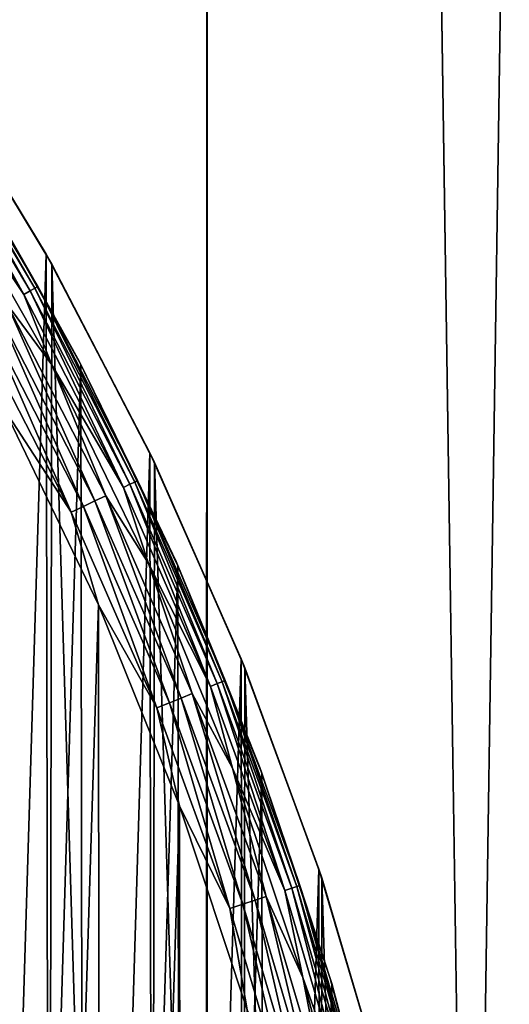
# Model space of a CAD drawing. Header units: millimetres. Extents: x -400 to 400, y -400 to 400.
# Tile 69 of 95: x 68 to 79, y 22 to 44. Entities that reach past the tile are written whole.
import ezdxf

# ---------------------------------------------------------------- set-up
doc = ezdxf.new("R2010")
doc.units = ezdxf.units.MM
doc.header["$LTSCALE"] = 52.148148
for name, color, linetype in [('1', 7, 'CONTINUOUS'), ('13', 7, 'CONTINUOUS'), ('2', 7, 'CONTINUOUS'), ('21', 7, 'CONTINUOUS'), ('22', 7, 'CONTINUOUS'), ('38', 7, 'CONTINUOUS'), ('41', 7, 'CONTINUOUS'), ('42', 7, 'CONTINUOUS'), ('44', 7, 'CONTINUOUS'), ('45', 7, 'CONTINUOUS')]:
    doc.layers.add(name, color=color, linetype=linetype)

msp = doc.modelspace()

# ---------------------------------------------------------------- linework, layer by layer
at = {"layer": '1', "color": 253, "linetype": 'Continuous', "true_color": 0x9ca8ab}
for points in [[(72.372, -393.398, -2.623), (60.475, 395.404, -1.83), (60.4, -395.413, -1.827), (72.372, -393.398, -2.623)], [(72.469, 393.381, -2.628), (60.475, 395.404, -1.83), (72.372, -393.398, -2.623), (72.469, 393.381, -2.628)], [(84.298, -391.016, -3.56), (72.469, 393.381, -2.628), (72.372, -393.398, -2.623), (84.298, -391.016, -3.56)], [(84.42, 390.987, -3.569), (72.469, 393.381, -2.628), (84.298, -391.016, -3.56), (84.42, 390.987, -3.569)]]:
    msp.add_3dface(points, dxfattribs=at)
at = {"layer": '13', "color": 253, "linetype": 'Continuous', "true_color": 0x9ca8ab}
for points in [[(68.799, 38.828, 470.543), (66.169, 43.152, 470.543), (66.314, 42.929, 472.043), (68.799, 38.828, 470.543)], [(68.924, 38.606, 472.043), (68.799, 38.828, 470.543), (66.314, 42.929, 472.043), (68.924, 38.606, 472.043)], [(71.142, 34.341, 470.543), (68.799, 38.828, 470.543), (68.924, 38.606, 472.043), (71.142, 34.341, 470.543)], [(71.247, 34.125, 472.043), (71.142, 34.341, 470.543), (68.924, 38.606, 472.043), (71.247, 34.125, 472.043)], [(73.205, 29.689, 470.543), (71.142, 34.341, 470.543), (71.247, 34.125, 472.043), (73.205, 29.689, 470.543)], [(73.289, 29.483, 472.043), (73.205, 29.689, 470.543), (71.247, 34.125, 472.043), (73.289, 29.483, 472.043)], [(74.962, 24.933, 470.543), (73.205, 29.689, 470.543), (73.289, 29.483, 472.043), (74.962, 24.933, 470.543)], [(75.026, 24.739, 472.043), (74.962, 24.933, 470.543), (73.289, 29.483, 472.043), (75.026, 24.739, 472.043)], [(76.4, 20.094, 470.543), (74.962, 24.933, 470.543), (75.026, 24.739, 472.043), (76.4, 20.094, 470.543)], [(76.448, 19.91, 472.043), (76.4, 20.094, 470.543), (75.026, 24.739, 472.043), (76.448, 19.91, 472.043)]]:
    msp.add_3dface(points, dxfattribs=at)
at = {"layer": '2', "color": 253, "linetype": 'Continuous', "true_color": 0x9ca8ab}
for points in [[(72.383, 393.373, -4.126), (60.555, -395.378, -3.339), (60.423, 395.391, -3.329), (72.383, 393.373, -4.126)], [(72.495, -393.356, -4.136), (60.555, -395.378, -3.339), (72.383, 393.373, -4.126), (72.495, -393.356, -4.136)], [(84.265, 391.001, -5.061), (72.495, -393.356, -4.136), (72.383, 393.373, -4.126), (84.265, 391.001, -5.061)], [(84.376, -390.976, -5.072), (72.495, -393.356, -4.136), (84.265, 391.001, -5.061), (84.376, -390.976, -5.072)]]:
    msp.add_3dface(points, dxfattribs=at)
at = {"layer": '21', "color": 253, "linetype": 'Continuous', "true_color": 0x9ca8ab}
for points in [[(66.169, -43.152, 472.043), (68.799, -38.828, 472.043), (66.314, 42.929, 472.043), (66.169, -43.152, 472.043)], [(68.799, -38.828, 472.043), (68.924, 38.606, 472.043), (66.314, 42.929, 472.043), (68.799, -38.828, 472.043)], [(68.799, -38.828, 472.043), (71.142, -34.341, 472.043), (68.924, 38.606, 472.043), (68.799, -38.828, 472.043)], [(71.142, -34.341, 472.043), (71.247, 34.125, 472.043), (68.924, 38.606, 472.043), (71.142, -34.341, 472.043)], [(71.142, -34.341, 472.043), (73.205, -29.689, 472.043), (71.247, 34.125, 472.043), (71.142, -34.341, 472.043)], [(73.205, -29.689, 472.043), (73.289, 29.483, 472.043), (71.247, 34.125, 472.043), (73.205, -29.689, 472.043)], [(73.205, -29.689, 472.043), (74.962, -24.933, 472.043), (73.289, 29.483, 472.043), (73.205, -29.689, 472.043)], [(74.962, -24.933, 472.043), (75.026, 24.739, 472.043), (73.289, 29.483, 472.043), (74.962, -24.933, 472.043)], [(74.962, -24.933, 472.043), (76.4, -20.094, 472.043), (75.026, 24.739, 472.043), (74.962, -24.933, 472.043)], [(76.4, -20.094, 472.043), (76.448, 19.91, 472.043), (75.026, 24.739, 472.043), (76.4, -20.094, 472.043)]]:
    msp.add_3dface(points, dxfattribs=at)
at = {"layer": '22', "color": 253, "linetype": 'Continuous', "true_color": 0x9ca8ab}
for points in [[(66.169, 43.152, 470.543), (68.799, 38.828, 470.543), (66.314, -42.929, 470.543), (66.169, 43.152, 470.543)], [(68.799, 38.828, 470.543), (68.924, -38.606, 470.543), (66.314, -42.929, 470.543), (68.799, 38.828, 470.543)], [(68.799, 38.828, 470.543), (71.142, 34.341, 470.543), (68.924, -38.606, 470.543), (68.799, 38.828, 470.543)], [(71.142, 34.341, 470.543), (71.247, -34.125, 470.543), (68.924, -38.606, 470.543), (71.142, 34.341, 470.543)], [(71.142, 34.341, 470.543), (73.205, 29.689, 470.543), (71.247, -34.125, 470.543), (71.142, 34.341, 470.543)], [(73.205, 29.689, 470.543), (73.289, -29.483, 470.543), (71.247, -34.125, 470.543), (73.205, 29.689, 470.543)], [(73.205, 29.689, 470.543), (74.962, 24.933, 470.543), (73.289, -29.483, 470.543), (73.205, 29.689, 470.543)], [(74.962, 24.933, 470.543), (75.026, -24.739, 470.543), (73.289, -29.483, 470.543), (74.962, 24.933, 470.543)], [(74.962, 24.933, 470.543), (76.4, 20.094, 470.543), (75.026, -24.739, 470.543), (74.962, 24.933, 470.543)]]:
    msp.add_3dface(points, dxfattribs=at)
at = {"layer": '38', "linetype": 'Continuous'}
for points in [[(69.976, 30.905, 496.043), (67.856, 35.321, 496.043), (67.899, -35.237, 496.043), (69.976, 30.905, 496.043)], [(70.021, -30.801, 496.043), (69.976, 30.905, 496.043), (67.899, -35.237, 496.043), (70.021, -30.801, 496.043)], [(71.811, 26.368, 496.043), (69.976, 30.905, 496.043), (70.021, -30.801, 496.043), (71.811, 26.368, 496.043)], [(71.856, -26.243, 496.043), (71.811, 26.368, 496.043), (70.021, -30.801, 496.043), (71.856, -26.243, 496.043)], [(73.341, 21.753, 496.043), (71.811, 26.368, 496.043), (71.856, -26.243, 496.043), (73.341, 21.753, 496.043)]]:
    msp.add_3dface(points, dxfattribs=at)
at = {"layer": '41', "linetype": 'Continuous'}
for points in [[(68.438, 38.003, 494.951), (66.018, 42.29, 494.661), (65.917, 42.225, 494.951), (68.438, 38.003, 494.951)], [(68.543, 38.061, 494.661), (66.08, 42.33, 494.356), (66.018, 42.29, 494.661), (68.543, 38.061, 494.661)], [(68.543, 38.061, 494.661), (66.018, 42.29, 494.661), (68.438, 38.003, 494.951), (68.543, 38.061, 494.661)], [(68.608, 38.097, 494.356), (67.072, 40.787, 494.043), (66.08, 42.33, 494.356), (68.608, 38.097, 494.356)], [(68.608, 38.097, 494.356), (66.08, 42.33, 494.356), (68.543, 38.061, 494.661), (68.608, 38.097, 494.356)], [(68.295, 37.923, 495.219), (65.917, 42.225, 494.951), (65.779, 42.137, 495.219), (68.295, 37.923, 495.219)], [(68.295, 37.923, 495.219), (65.779, 42.137, 495.219), (66.456, 40.672, 495.457), (68.295, 37.923, 495.219)], [(68.438, 38.003, 494.951), (65.917, 42.225, 494.951), (68.295, 37.923, 495.219), (68.438, 38.003, 494.951)], [(69.545, 36.412, 494.043), (67.072, 40.787, 494.043), (68.608, 38.097, 494.356), (69.545, 36.412, 494.043)], [(68.925, 36.331, 495.457), (68.295, 37.923, 495.219), (66.456, 40.672, 495.457), (68.925, 36.331, 495.457)], [(70.689, 33.631, 494.951), (68.543, 38.061, 494.661), (68.438, 38.003, 494.951), (70.689, 33.631, 494.951)], [(70.798, 33.682, 494.661), (68.608, 38.097, 494.356), (68.543, 38.061, 494.661), (70.798, 33.682, 494.661)], [(70.798, 33.682, 494.661), (68.543, 38.061, 494.661), (70.689, 33.631, 494.951), (70.798, 33.682, 494.661)], [(70.864, 33.714, 494.356), (69.545, 36.412, 494.043), (68.608, 38.097, 494.356), (70.864, 33.714, 494.356)], [(70.864, 33.714, 494.356), (68.608, 38.097, 494.356), (70.798, 33.682, 494.661), (70.864, 33.714, 494.356)], [(70.541, 33.56, 495.219), (68.438, 38.003, 494.951), (68.295, 37.923, 495.219), (70.541, 33.56, 495.219)], [(70.541, 33.56, 495.219), (68.295, 37.923, 495.219), (68.925, 36.331, 495.457), (70.541, 33.56, 495.219)], [(70.689, 33.631, 494.951), (68.438, 38.003, 494.951), (70.541, 33.56, 495.219), (70.689, 33.631, 494.951)], [(71.111, 31.84, 495.457), (70.541, 33.56, 495.219), (68.925, 36.331, 495.457), (71.111, 31.84, 495.457)], [(71.732, 31.887, 494.043), (69.545, 36.412, 494.043), (70.864, 33.714, 494.356), (71.732, 31.887, 494.043)], [(72.509, 29.065, 495.219), (70.689, 33.631, 494.951), (70.541, 33.56, 495.219), (72.509, 29.065, 495.219)], [(72.662, 29.126, 494.951), (70.798, 33.682, 494.661), (70.689, 33.631, 494.951), (72.662, 29.126, 494.951)], [(72.662, 29.126, 494.951), (70.689, 33.631, 494.951), (72.509, 29.065, 495.219), (72.662, 29.126, 494.951)], [(72.773, 29.17, 494.661), (70.864, 33.714, 494.356), (70.798, 33.682, 494.661), (72.773, 29.17, 494.661)], [(72.773, 29.17, 494.661), (70.798, 33.682, 494.661), (72.662, 29.126, 494.951), (72.773, 29.17, 494.661)], [(72.841, 29.198, 494.356), (71.732, 31.887, 494.043), (70.864, 33.714, 494.356), (72.841, 29.198, 494.356)], [(72.841, 29.198, 494.356), (70.864, 33.714, 494.356), (72.773, 29.17, 494.661), (72.841, 29.198, 494.356)], [(72.509, 29.065, 495.219), (70.541, 33.56, 495.219), (71.111, 31.84, 495.457), (72.509, 29.065, 495.219)], [(73.005, 27.219, 495.457), (72.509, 29.065, 495.219), (71.111, 31.84, 495.457), (73.005, 27.219, 495.457)], [(73.625, 27.232, 494.043), (71.732, 31.887, 494.043), (72.841, 29.198, 494.356), (73.625, 27.232, 494.043)], [(74.347, 24.506, 494.951), (72.773, 29.17, 494.661), (72.662, 29.126, 494.951), (74.347, 24.506, 494.951)], [(74.461, 24.543, 494.661), (72.841, 29.198, 494.356), (72.773, 29.17, 494.661), (74.461, 24.543, 494.661)], [(74.461, 24.543, 494.661), (72.773, 29.17, 494.661), (74.347, 24.506, 494.951), (74.461, 24.543, 494.661)], [(74.531, 24.566, 494.356), (73.625, 27.232, 494.043), (72.841, 29.198, 494.356), (74.531, 24.566, 494.356)], [(74.531, 24.566, 494.356), (72.841, 29.198, 494.356), (74.461, 24.543, 494.661), (74.531, 24.566, 494.356)], [(74.191, 24.454, 495.219), (72.662, 29.126, 494.951), (72.509, 29.065, 495.219), (74.191, 24.454, 495.219)], [(74.191, 24.454, 495.219), (72.509, 29.065, 495.219), (73.005, 27.219, 495.457), (74.191, 24.454, 495.219)], [(74.347, 24.506, 494.951), (72.662, 29.126, 494.951), (74.191, 24.454, 495.219), (74.347, 24.506, 494.951)], [(74.599, 22.485, 495.457), (74.191, 24.454, 495.219), (73.005, 27.219, 495.457), (74.599, 22.485, 495.457)], [(75.217, 22.466, 494.043), (73.625, 27.232, 494.043), (74.531, 24.566, 494.356), (75.217, 22.466, 494.043)], [(75.58, 19.748, 495.219), (74.347, 24.506, 494.951), (74.191, 24.454, 495.219), (75.58, 19.748, 495.219)], [(75.739, 19.789, 494.951), (74.461, 24.543, 494.661), (74.347, 24.506, 494.951), (75.739, 19.789, 494.951)], [(75.739, 19.789, 494.951), (74.347, 24.506, 494.951), (75.58, 19.748, 495.219), (75.739, 19.789, 494.951)], [(75.856, 19.82, 494.661), (74.531, 24.566, 494.356), (74.461, 24.543, 494.661), (75.856, 19.82, 494.661)], [(75.856, 19.82, 494.661), (74.461, 24.543, 494.661), (75.739, 19.789, 494.951), (75.856, 19.82, 494.661)], [(75.927, 19.838, 494.356), (75.217, 22.466, 494.043), (74.531, 24.566, 494.356), (75.927, 19.838, 494.356)], [(75.927, 19.838, 494.356), (74.531, 24.566, 494.356), (75.856, 19.82, 494.661), (75.927, 19.838, 494.356)], [(75.58, 19.748, 495.219), (74.191, 24.454, 495.219), (74.599, 22.485, 495.457), (75.58, 19.748, 495.219)], [(75.887, 17.659, 495.457), (75.58, 19.748, 495.219), (74.599, 22.485, 495.457), (75.887, 17.659, 495.457)], [(76.5, 17.607, 494.043), (75.217, 22.466, 494.043), (75.927, 19.838, 494.356), (76.5, 17.607, 494.043)]]:
    msp.add_3dface(points, dxfattribs=at)
at = {"layer": '42', "linetype": 'Continuous'}
for points in [[(68.925, 36.331, 495.457), (66.456, 40.672, 495.457), (67.908, 37.709, 495.661), (68.925, 36.331, 495.457)], [(69.9, 33.255, 495.825), (67.908, 37.709, 495.661), (67.674, 37.579, 495.825), (69.9, 33.255, 495.825)], [(70.142, 33.37, 495.661), (68.925, 36.331, 495.457), (67.908, 37.709, 495.661), (70.142, 33.37, 495.661)], [(70.142, 33.37, 495.661), (67.908, 37.709, 495.661), (69.9, 33.255, 495.825), (70.142, 33.37, 495.661)], [(67.153, 37.289, 496.018), (69.362, 32.999, 496.018), (67.42, 37.438, 495.945), (67.153, 37.289, 496.018)], [(69.638, 33.131, 495.945), (67.674, 37.579, 495.825), (67.42, 37.438, 495.945), (69.638, 33.131, 495.945)], [(69.362, 32.999, 496.018), (69.638, 33.131, 495.945), (67.42, 37.438, 495.945), (69.362, 32.999, 496.018)], [(69.9, 33.255, 495.825), (67.674, 37.579, 495.825), (69.638, 33.131, 495.945), (69.9, 33.255, 495.825)], [(67.153, 37.289, 496.018), (67.856, 35.321, 496.043), (69.362, 32.999, 496.018), (67.153, 37.289, 496.018)], [(71.111, 31.84, 495.457), (68.925, 36.331, 495.457), (70.142, 33.37, 495.661), (71.111, 31.84, 495.457)], [(67.856, 35.321, 496.043), (69.976, 30.905, 496.043), (69.362, 32.999, 496.018), (67.856, 35.321, 496.043)], [(71.581, 28.693, 495.945), (69.9, 33.255, 495.825), (69.638, 33.131, 495.945), (71.581, 28.693, 495.945)], [(71.85, 28.801, 495.825), (70.142, 33.37, 495.661), (69.9, 33.255, 495.825), (71.85, 28.801, 495.825)], [(71.85, 28.801, 495.825), (69.9, 33.255, 495.825), (71.581, 28.693, 495.945), (71.85, 28.801, 495.825)], [(72.099, 28.9, 495.661), (71.111, 31.84, 495.457), (70.142, 33.37, 495.661), (72.099, 28.9, 495.661)], [(72.099, 28.9, 495.661), (70.142, 33.37, 495.661), (71.85, 28.801, 495.825), (72.099, 28.9, 495.661)], [(69.362, 32.999, 496.018), (71.297, 28.579, 496.018), (69.638, 33.131, 495.945), (69.362, 32.999, 496.018)], [(69.362, 32.999, 496.018), (69.976, 30.905, 496.043), (71.297, 28.579, 496.018), (69.362, 32.999, 496.018)], [(71.297, 28.579, 496.018), (71.581, 28.693, 495.945), (69.638, 33.131, 495.945), (71.297, 28.579, 496.018)], [(73.005, 27.219, 495.457), (71.111, 31.84, 495.457), (72.099, 28.9, 495.661), (73.005, 27.219, 495.457)], [(69.976, 30.905, 496.043), (71.811, 26.368, 496.043), (71.297, 28.579, 496.018), (69.976, 30.905, 496.043)], [(73.241, 24.141, 495.945), (71.85, 28.801, 495.825), (71.581, 28.693, 495.945), (73.241, 24.141, 495.945)], [(73.517, 24.232, 495.825), (72.099, 28.9, 495.661), (71.85, 28.801, 495.825), (73.517, 24.232, 495.825)], [(73.517, 24.232, 495.825), (71.85, 28.801, 495.825), (73.241, 24.141, 495.945), (73.517, 24.232, 495.825)], [(73.771, 24.316, 495.661), (73.005, 27.219, 495.457), (72.099, 28.9, 495.661), (73.771, 24.316, 495.661)], [(73.771, 24.316, 495.661), (72.099, 28.9, 495.661), (73.517, 24.232, 495.825), (73.771, 24.316, 495.661)], [(71.297, 28.579, 496.018), (72.951, 24.046, 496.018), (71.581, 28.693, 495.945), (71.297, 28.579, 496.018)], [(71.297, 28.579, 496.018), (71.811, 26.368, 496.043), (72.951, 24.046, 496.018), (71.297, 28.579, 496.018)], [(72.951, 24.046, 496.018), (73.241, 24.141, 495.945), (71.581, 28.693, 495.945), (72.951, 24.046, 496.018)], [(74.599, 22.485, 495.457), (73.005, 27.219, 495.457), (73.771, 24.316, 495.661), (74.599, 22.485, 495.457)], [(71.811, 26.368, 496.043), (73.341, 21.753, 496.043), (72.951, 24.046, 496.018), (71.811, 26.368, 496.043)], [(74.894, 19.568, 495.825), (73.771, 24.316, 495.661), (73.517, 24.232, 495.825), (74.894, 19.568, 495.825)], [(75.153, 19.636, 495.661), (74.599, 22.485, 495.457), (73.771, 24.316, 495.661), (75.153, 19.636, 495.661)], [(75.153, 19.636, 495.661), (73.771, 24.316, 495.661), (74.894, 19.568, 495.825), (75.153, 19.636, 495.661)], [(72.951, 24.046, 496.018), (74.317, 19.418, 496.018), (73.241, 24.141, 495.945), (72.951, 24.046, 496.018)], [(72.951, 24.046, 496.018), (73.341, 21.753, 496.043), (74.317, 19.418, 496.018), (72.951, 24.046, 496.018)], [(74.613, 19.495, 495.945), (73.517, 24.232, 495.825), (73.241, 24.141, 495.945), (74.613, 19.495, 495.945)], [(74.317, 19.418, 496.018), (74.613, 19.495, 495.945), (73.241, 24.141, 495.945), (74.317, 19.418, 496.018)], [(74.894, 19.568, 495.825), (73.517, 24.232, 495.825), (74.613, 19.495, 495.945), (74.894, 19.568, 495.825)], [(75.887, 17.659, 495.457), (74.599, 22.485, 495.457), (75.153, 19.636, 495.661), (75.887, 17.659, 495.457)]]:
    msp.add_3dface(points, dxfattribs=at)
at = {"layer": '44', "linetype": 'Continuous'}
for points in [[(67.072, 40.787, 494.043), (69.545, 36.412, 494.043), (67.118, 40.709, 472.043), (67.072, 40.787, 494.043)], [(67.118, 40.709, 472.043), (69.545, 36.412, 494.043), (69.582, 36.337, 472.043), (67.118, 40.709, 472.043)], [(69.545, 36.412, 494.043), (71.732, 31.887, 494.043), (69.582, 36.337, 472.043), (69.545, 36.412, 494.043)], [(69.582, 36.337, 472.043), (71.732, 31.887, 494.043), (71.772, 31.785, 472.043), (69.582, 36.337, 472.043)], [(71.732, 31.887, 494.043), (73.625, 27.232, 494.043), (71.772, 31.785, 472.043), (71.732, 31.887, 494.043)], [(71.772, 31.785, 472.043), (73.625, 27.232, 494.043), (73.669, 27.107, 472.043), (71.772, 31.785, 472.043)], [(73.625, 27.232, 494.043), (75.217, 22.466, 494.043), (73.669, 27.107, 472.043), (73.625, 27.232, 494.043)], [(73.669, 27.107, 472.043), (75.217, 22.466, 494.043), (75.25, 22.353, 472.043), (73.669, 27.107, 472.043)], [(75.217, 22.466, 494.043), (76.5, 17.607, 494.043), (75.25, 22.353, 472.043), (75.217, 22.466, 494.043)], [(75.25, 22.353, 472.043), (76.5, 17.607, 494.043), (76.525, 17.485, 472.043), (75.25, 22.353, 472.043)]]:
    msp.add_3dface(points, dxfattribs=at)
at = {"layer": '45', "linetype": 'Continuous'}
for points in [[(67.118, 40.709, 472.043), (69.582, 36.337, 472.043), (67.241, -40.506, 472.043), (67.118, 40.709, 472.043)], [(69.582, 36.337, 472.043), (69.685, -36.14, 472.043), (67.241, -40.506, 472.043), (69.582, 36.337, 472.043)], [(69.582, 36.337, 472.043), (71.772, 31.785, 472.043), (69.685, -36.14, 472.043), (69.582, 36.337, 472.043)], [(71.772, 31.785, 472.043), (71.855, -31.601, 472.043), (69.685, -36.14, 472.043), (71.772, 31.785, 472.043)], [(71.772, 31.785, 472.043), (73.669, 27.107, 472.043), (71.855, -31.601, 472.043), (71.772, 31.785, 472.043)], [(73.669, 27.107, 472.043), (73.732, -26.937, 472.043), (71.855, -31.601, 472.043), (73.669, 27.107, 472.043)], [(73.669, 27.107, 472.043), (75.25, 22.353, 472.043), (73.732, -26.937, 472.043), (73.669, 27.107, 472.043)], [(75.25, 22.353, 472.043), (75.297, -22.194, 472.043), (73.732, -26.937, 472.043), (75.25, 22.353, 472.043)], [(75.25, 22.353, 472.043), (76.525, 17.485, 472.043), (75.297, -22.194, 472.043), (75.25, 22.353, 472.043)]]:
    msp.add_3dface(points, dxfattribs=at)

doc.saveas('drawing.dxf')
